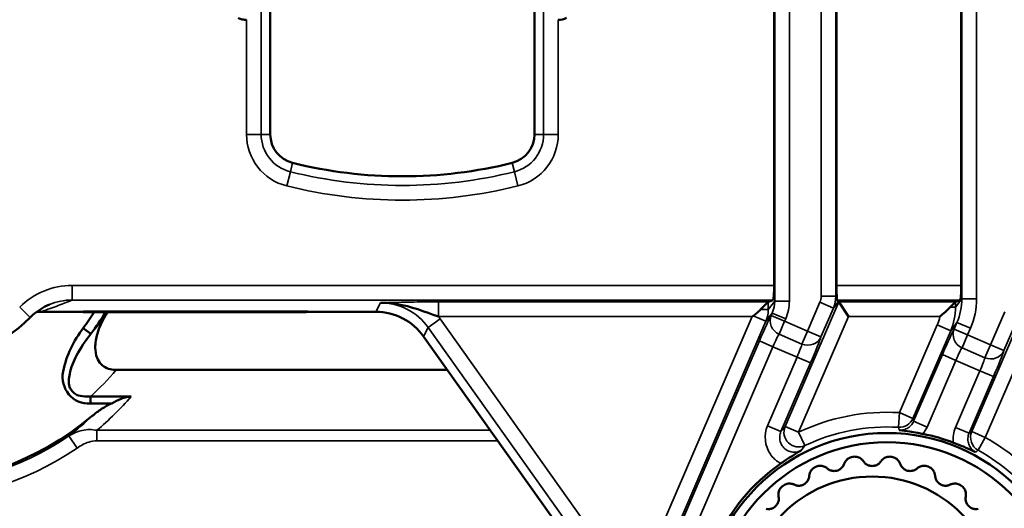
# Model space of a CAD drawing. Header units: millimetres. Extents: x 0 to 4638, y -120 to 1188.
# Tile 101 of 256: x 606 to 639, y 748 to 765. Entities that reach past the tile are written whole.
import ezdxf

# ---------------------------------------------------------------- set-up
doc = ezdxf.new("R2010")
doc.units = ezdxf.units.MM
doc.header["$LTSCALE"] = 2
doc.layers.add('Sichtbar (ISO)', color=7, linetype='Continuous', lineweight=50)
doc.layers.add('Sichtbar schmal (ISO)', color=7, linetype='Continuous', lineweight=35)

msp = doc.modelspace()

# ---------------------------------------------------------------- linework, layer by layer
at = {"layer": 'Sichtbar (ISO)'}
for p, q in [((614.3947, 760.8806), (614.3947, 768.4711)), ((623.3947, 768.4711), (623.3947, 760.8806)), ((631.5541, 755.742), (631.5541, 766.0004)), ((633.6766, 755.742), (633.6766, 766.0004)), ((637.9297, 766.0004), (637.9297, 755.742)), ((631.3584, 755.181), (631.5119, 755.2423)), ((633.7232, 755.1648), (633.7416, 755.2074)), ((633.7404, 755.2074), (633.7416, 755.2074)), ((633.7416, 755.2074), (633.7589, 755.181)), ((637.8875, 755.2423), (637.734, 755.181)), ((631.3561, 755.1794), (631.094, 754.9173)), ((633.7589, 755.181), (634.0875, 754.6813)), ((637.5494, 754.9972), (637.7317, 755.1794)), ((608.0247, 754.8401), (606.5694, 754.8401)), ((608.0183, 754.8297), (615.5283, 754.8297)), ((608.031, 754.8506), (615.6716, 754.8506)), ((617.9895, 754.8401), (615.6302, 754.8401)), ((630.8395, 754.7065), (630.8013, 754.6813)), ((608.0226, 754.2895), (608.2822, 754.092)), ((619.6178, 754.0006), (624.8418, 746.6626)), ((609.1449, 752.8629), (620.4278, 752.8629)), ((608.2661, 751.8876), (608.2661, 751.9588)), ((608.2661, 751.9587), (609.6567, 751.9587)), ((608.2661, 751.7272), (608.2661, 751.8876)), ((609.0005, 751.7272), (608.2661, 751.7272))]:
    msp.add_line(p, q, dxfattribs=at)
for centre, radius in [((635.3947, 744.4519), 6.2657), ((635.3947, 744.4519), 5.95), ((634.8947, 744.9519), 4.2857)]:
    msp.add_circle(centre, radius, dxfattribs=at)
for centre, radius, start, end in [((615.3947, 760.8806), 1, 180, 256.03204), ((622.3947, 760.8806), 1, 283.96796, 0), ((618.8947, 774.9519), 15.5, 256.03204, 283.96796), ((602.3947, 758.4519), 5.391, 224.88281, 315.11719), ((602.8947, 757.9519), 6, 328.6429, 328.87691), ((601.8947, 758.9519), 7.7, 322.73459, 327.63211), ((601.8947, 758.9519), 8.0261, 322.73445, 329.09613), ((601.8947, 758.9519), 8.0875, 328.38343, 329.35591), ((601.8947, 758.9519), 10, 229.94295, 310.05705), ((635.3947, 744.4519), 6.3548, 69.07708, 78.85766), ((634.8947, 744.9519), 5, 97.36116, 97.63884), ((634.8947, 744.9519), 5, 82.36116, 82.63884), ((635.3947, 744.4519), 6.3548, 124.62441, 188.70438), ((634.8947, 744.9519), 5, 112.36116, 112.63884), ((634.8947, 744.9519), 5, 67.36116, 67.63884), ((634.8947, 744.9519), 5, 127.36116, 127.63884), ((634.8947, 744.9519), 5, 52.36116, 52.63884)]:
    msp.add_arc(centre, radius, start, end, dxfattribs=at)
for centre, major_axis, ratio, start_param, end_param in [((624.2465, 765.2826), (0.3132, 0.3961), 0.9905014, 3.7282371, 4.3125398), ((631.5104, 755.742), (0, 0.5), 0.0874887, 3.1764992, 4.712389), ((633.7203, 755.742), (0, 0.5), 0.0874887, 1.5707963, 2.294203), ((637.886, 755.742), (0, -0.5), 0.0874887, 0.0349066, 1.5707963), ((632.5982, 755.289), (-1.1585, 0.1211), 0.173864, 3.3284845, 3.4831179), ((632.8025, 755.5567), (0.6129, 0.8032), 0.989761, 4.9593989, 5.0049399), ((631.3599, 754.6813), (0, 0.5), 0.0874887, 0.0349066, 0.0872665), ((637.7355, 754.6813), (0, -0.5), 0.0874887, 3.1764992, 3.2288591), ((615.5273, 755.33), (-0.4169, 0.2778), 0.9980229, 2.159478, 2.4499088), ((617.9883, 752.8389), (-0.9173, -1.779), 0.9992291, 2.665848, 3.6173373)]:
    msp.add_ellipse(centre, major_axis=major_axis, ratio=ratio, start_param=start_param, end_param=end_param, dxfattribs=at)
for points, knots in [([(613.5866, 764.781), (613.5377, 764.7772), (613.4886, 764.7806), (613.3927, 764.8015), (613.3464, 764.8189), (613.3034, 764.8427)], [0.000001, 0.000001, 0.000001, 0.000001, 0.014702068, 0.014702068, 0.029440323, 0.029440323, 0.029440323, 0.029440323]), ([(633.6876, 755.4111), (633.6893, 755.3888), (633.6903, 755.3683), (633.6921, 755.3114), (633.6917, 755.2796), (633.6933, 755.25), (633.6947, 755.2439), (633.6968, 755.2423)], [-0.208074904, -0.208074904, -0.208074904, -0.208074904, -0.199469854, -0.199469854, -0.180612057, -0.180612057, -0.169066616, -0.169066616, -0.169066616, -0.169066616]), ([(606.8721, 755.0873), (606.6682, 755.0028), (606.4757, 754.8832), (606.2771, 754.7086), (606.2453, 754.6787), (606.2144, 754.6477)], [0, 0, 0, 0, 0.066212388, 0.066212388, 0.079318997, 0.079318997, 0.079318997, 0.079318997]), ([(620.121, 754.6813), (619.6476, 754.848), (619.1851, 755.0278), (618.7122, 755.1036), (618.5258, 755.1335), (618.3371, 755.1494), (618.1479, 755.1473)], [0, 0, 0, 0, 0.71724941, 0.71724941, 0.71724941, 0.99999999, 0.99999999, 0.99999999, 0.99999999]), ([(631.094, 754.9173), (631.0568, 754.8801), (631.0166, 754.8429), (630.9314, 754.7715), (630.8865, 754.7374), (630.8395, 754.7065)], [0, 0, 0, 0, 0.016877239, 0.016877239, 0.033759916, 0.033759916, 0.033759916, 0.033759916]), ([(637.2003, 754.6813), (637.2608, 754.7304), (637.3208, 754.782), (637.3774, 754.8332), (637.4387, 754.8888), (637.4976, 754.9454), (637.5494, 754.9972)], [0, 0, 0, 0, 0.4794896, 0.4794896, 0.4794896, 1, 1, 1, 1]), ([(608.7818, 754.7122), (608.6647, 754.5219), (608.5671, 754.3121), (608.4599, 753.9444), (608.4312, 753.7803), (608.4346, 753.5029), (608.4527, 753.3845), (608.5284, 753.1944), (608.5743, 753.1205), (608.6895, 753.0026), (608.7527, 752.959), (608.8995, 752.8929), (608.9814, 752.8736), (609.0914, 752.864), (609.1181, 752.8629), (609.1449, 752.8628)], [0, 0, 0, 0, 0.06700903, 0.06700903, 0.11543306, 0.11543306, 0.15093646, 0.15093646, 0.17748183, 0.17748183, 0.20098223, 0.20098223, 0.22637083, 0.22637083, 0.23447134, 0.23447134, 0.23447134, 0.23447134]), ([(608.2661, 751.7272), (607.6755, 751.6627), (607.2237, 752.2477), (607.452, 753.3688), (607.6949, 753.8494), (608.0226, 754.2895)], [0, 0, 0, 0, 0.5, 0.5, 1, 1, 1, 1]), ([(608.2821, 754.092), (608.1019, 753.8615), (607.9374, 753.6167), (607.7996, 753.3587), (607.6944, 753.1617), (607.6036, 752.9512), (607.5623, 752.7302), (607.5489, 752.6582), (607.538, 752.5849), (607.5347, 752.5114), (607.5314, 752.4368), (607.5361, 752.3603), (607.5572, 752.2885), (607.57, 752.245), (607.5962, 752.208), (607.6248, 752.1728), (607.6536, 752.1374), (607.6845, 752.1021), (607.7173, 752.0719), (607.7569, 752.0355), (607.8082, 752.0121), (607.8606, 751.996), (607.9522, 751.9676), (608.0495, 751.9588), (608.1457, 751.9572), (608.1856, 751.9565), (608.2259, 751.9571), (608.2661, 751.9588)], [0, 0, 0, 0, 0.3109414, 0.3109414, 0.3109414, 0.5483346, 0.5483346, 0.5483346, 0.6256642, 0.6256642, 0.6256642, 0.70423, 0.70423, 0.70423, 0.7518028, 0.7518028, 0.7518028, 0.7996198, 0.7996198, 0.7996198, 0.8572577, 0.8572577, 0.8572577, 0.9580939, 0.9580939, 0.9580939, 1, 1, 1, 1]), ([(609.6567, 751.9587), (609.602, 751.9587), (609.5467, 751.9509), (609.4325, 751.9249), (609.3717, 751.9049), (609.2065, 751.8399), (609.0991, 751.7844), (609.0005, 751.7273)], [-0.070122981, -0.070122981, -0.070122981, -0.070122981, -0.053756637, -0.053756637, -0.034934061, -0.034934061, -0.000000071, -0.000000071, -0.000000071, -0.000000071]), ([(608.3307, 751.2983), (608.4322, 751.3837), (608.5394, 751.4642), (608.7618, 751.6085), (608.8793, 751.674), (609.0005, 751.7273)], [-0.079449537, -0.079449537, -0.079449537, -0.079449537, -0.039706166, -0.039706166, -0.000005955, -0.000005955, -0.000005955, -0.000005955]), ([(635.8153, 750.8176), (635.8231, 750.8167), (635.8285, 750.816), (635.9341, 750.8029), (636.044, 750.7874), (636.2426, 750.7558), (636.3382, 750.7401), (636.5091, 750.7089), (636.5658, 750.6981), (636.6227, 750.6869)], [-0.13008211, -0.13008211, -0.13008211, -0.13008211, -0.12434842, -0.12434842, -0.05370571, -0.05370571, -0.01741164, -0.01741164, 0, 0, 0, 0]), ([(637.6641, 750.3877), (637.7064, 750.3715), (637.7485, 750.3551), (637.8659, 750.3088), (637.9659, 750.2684), (638.2042, 750.1672), (638.3037, 750.123), (638.4024, 750.0771), (638.4079, 750.0745), (638.4158, 750.0708)], [-0.10936798, -0.10936798, -0.10936798, -0.10936798, -0.08611398, -0.08611398, -0.04330446, -0.04330446, 0, 0, 0.00380378, 0.00380378, 0.00380378, 0.00380378]), ([(631.7838, 749.6816), (631.82, 749.7062), (631.8559, 749.7307), (631.959, 749.8003), (632.0511, 749.8615), (632.2805, 750.0074), (632.375, 750.065), (632.4551, 750.1125), (632.4618, 750.1165), (632.4685, 750.1204), (632.474, 750.1237)], [-0.092634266, -0.092634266, -0.092634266, -0.092634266, -0.07364223, -0.07364223, -0.037514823, -0.037514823, 0, 0, 0.003002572, 0.005962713, 0.005962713, 0.005962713, 0.005962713]), ([(633.939, 749.6675), (633.95, 749.6997), (633.9656, 749.7308), (634.0099, 749.7938), (634.0442, 749.8285), (634.1076, 749.8686), (634.1306, 749.8801), (634.1791, 749.8978), (634.2045, 749.9041), (634.23, 749.9075)], [0.025016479, 0.025016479, 0.025016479, 0.025016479, 0.037688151, 0.037688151, 0.053174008, 0.053174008, 0.060916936, 0.060916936, 0.068659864, 0.068659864, 0.068659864, 0.068659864]), ([(634.2541, 749.9107), (634.2797, 749.914), (634.3058, 749.9145), (634.3572, 749.9099), (634.3824, 749.9048), (634.454, 749.8825), (634.4961, 749.8578), (634.5553, 749.8085), (634.5784, 749.7824), (634.5972, 749.7542)], [0.193337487, 0.193337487, 0.193337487, 0.193337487, 0.201080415, 0.201080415, 0.208823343, 0.208823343, 0.2243092, 0.2243092, 0.236980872, 0.236980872, 0.236980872, 0.236980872]), ([(635.1921, 749.7542), (635.211, 749.7824), (635.2341, 749.8085), (635.2932, 749.8578), (635.3354, 749.8825), (635.4069, 749.9048), (635.4322, 749.9099), (635.4835, 749.9145), (635.5097, 749.914), (635.5353, 749.9107)], [0.025016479, 0.025016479, 0.025016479, 0.025016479, 0.037688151, 0.037688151, 0.053174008, 0.053174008, 0.060916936, 0.060916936, 0.068659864, 0.068659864, 0.068659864, 0.068659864]), ([(635.5593, 749.9075), (635.5849, 749.9041), (635.6103, 749.8978), (635.6587, 749.8801), (635.6818, 749.8686), (635.7451, 749.8285), (635.7794, 749.7938), (635.8238, 749.7308), (635.8394, 749.6997), (635.8503, 749.6675)], [0.193337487, 0.193337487, 0.193337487, 0.193337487, 0.201080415, 0.201080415, 0.208823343, 0.208823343, 0.2243092, 0.2243092, 0.236980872, 0.236980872, 0.236980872, 0.236980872]), ([(632.7511, 749.2595), (632.7533, 749.2934), (632.7603, 749.3275), (632.7869, 749.3998), (632.811, 749.4423), (632.8618, 749.4974), (632.8811, 749.5144), (632.9233, 749.5441), (632.9462, 749.5567), (632.9701, 749.5666)], [0.025016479, 0.025016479, 0.025016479, 0.025016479, 0.037688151, 0.037688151, 0.053174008, 0.053174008, 0.060916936, 0.060916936, 0.068659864, 0.068659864, 0.068659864, 0.068659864]), ([(632.9925, 749.5759), (633.0163, 749.5857), (633.0415, 749.593), (633.0923, 749.6019), (633.118, 749.6035), (633.1929, 749.6004), (633.2399, 749.5875), (633.3098, 749.5551), (633.3389, 749.5359), (633.3645, 749.5136)], [0.193337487, 0.193337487, 0.193337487, 0.193337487, 0.201080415, 0.201080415, 0.208823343, 0.208823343, 0.2243092, 0.2243092, 0.236980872, 0.236980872, 0.236980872, 0.236980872]), ([(633.939, 749.6675), (633.9277, 749.634), (633.9112, 749.6015), (633.8692, 749.5435), (633.8413, 749.5144), (633.7736, 749.4663), (633.7337, 749.4474), (633.6523, 749.4256), (633.6083, 749.422), (633.5256, 749.4299), (633.4869, 749.4411), (633.4215, 749.4703), (633.391, 749.4902), (633.3645, 749.5136)], [0.160972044, 0.160972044, 0.160972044, 0.160972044, 0.174155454, 0.174155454, 0.186793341, 0.186793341, 0.199431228, 0.199431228, 0.212069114, 0.212069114, 0.224707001, 0.224707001, 0.237890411, 0.237890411, 0.237890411, 0.237890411]), ([(635.1921, 749.7542), (635.1725, 749.7248), (635.1482, 749.6976), (635.0926, 749.6525), (635.0581, 749.6316), (634.9803, 749.6027), (634.9368, 749.5947), (634.8525, 749.5947), (634.8091, 749.6027), (634.7313, 749.6316), (634.6968, 749.6525), (634.6412, 749.6976), (634.6169, 749.7248), (634.5972, 749.7542)], [0.160972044, 0.160972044, 0.160972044, 0.160972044, 0.174155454, 0.174155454, 0.186793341, 0.186793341, 0.199431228, 0.199431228, 0.212069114, 0.212069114, 0.224707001, 0.224707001, 0.237890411, 0.237890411, 0.237890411, 0.237890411]), ([(636.4249, 749.5136), (636.3983, 749.4902), (636.3678, 749.4703), (636.3024, 749.4411), (636.2637, 749.4299), (636.1811, 749.422), (636.137, 749.4256), (636.0556, 749.4474), (636.0157, 749.4663), (635.948, 749.5144), (635.9202, 749.5435), (635.8781, 749.6015), (635.8617, 749.634), (635.8503, 749.6675)], [0.160972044, 0.160972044, 0.160972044, 0.160972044, 0.174155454, 0.174155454, 0.186793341, 0.186793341, 0.199431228, 0.199431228, 0.212069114, 0.212069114, 0.224707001, 0.224707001, 0.237890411, 0.237890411, 0.237890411, 0.237890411]), ([(636.4249, 749.5136), (636.4504, 749.5359), (636.4795, 749.5551), (636.5494, 749.5875), (636.5965, 749.6004), (636.6714, 749.6035), (636.6971, 749.6019), (636.7479, 749.593), (636.773, 749.5857), (636.7969, 749.5759)], [0.025016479, 0.025016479, 0.025016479, 0.025016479, 0.037688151, 0.037688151, 0.053174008, 0.053174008, 0.060916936, 0.060916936, 0.068659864, 0.068659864, 0.068659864, 0.068659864]), ([(636.8193, 749.5666), (636.8431, 749.5567), (636.866, 749.5441), (636.9082, 749.5144), (636.9275, 749.4974), (636.9783, 749.4423), (637.0025, 749.3998), (637.029, 749.3275), (637.036, 749.2934), (637.0382, 749.2595)], [0.193337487, 0.193337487, 0.193337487, 0.193337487, 0.201080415, 0.201080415, 0.208823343, 0.208823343, 0.2243092, 0.2243092, 0.236980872, 0.236980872, 0.236980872, 0.236980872]), ([(632.7511, 749.2595), (632.7488, 749.2242), (632.7413, 749.1886), (632.7157, 749.1217), (632.6963, 749.0863), (632.6434, 749.0224), (632.6097, 748.9938), (632.5368, 748.9516), (632.4952, 748.9368), (632.4133, 748.9229), (632.373, 748.9238), (632.3023, 748.9351), (632.2676, 748.9464), (632.2359, 748.9621)], [0.160972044, 0.160972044, 0.160972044, 0.160972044, 0.174155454, 0.174155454, 0.186793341, 0.186793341, 0.199431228, 0.199431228, 0.212069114, 0.212069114, 0.224707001, 0.224707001, 0.237890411, 0.237890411, 0.237890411, 0.237890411]), ([(637.5534, 748.9621), (637.5217, 748.9464), (637.4871, 748.9351), (637.4164, 748.9238), (637.3761, 748.9229), (637.2942, 748.9368), (637.2526, 748.9516), (637.1796, 748.9938), (637.146, 749.0224), (637.093, 749.0863), (637.0736, 749.1217), (637.048, 749.1886), (637.0405, 749.2242), (637.0382, 749.2595)], [0.160972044, 0.160972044, 0.160972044, 0.160972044, 0.174155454, 0.174155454, 0.186793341, 0.186793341, 0.199431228, 0.199431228, 0.212069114, 0.212069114, 0.224707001, 0.224707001, 0.237890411, 0.237890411, 0.237890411, 0.237890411]), ([(631.7093, 748.5579), (631.7026, 748.5912), (631.7006, 748.626), (631.7075, 748.7027), (631.7198, 748.75), (631.7546, 748.8164), (631.7689, 748.8378), (631.802, 748.8774), (631.8208, 748.8955), (631.8413, 748.9113)], [0.025016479, 0.025016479, 0.025016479, 0.025016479, 0.037688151, 0.037688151, 0.053174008, 0.053174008, 0.060916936, 0.060916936, 0.068659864, 0.068659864, 0.068659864, 0.068659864]), ([(631.8605, 748.926), (631.881, 748.9417), (631.9034, 748.9552), (631.9502, 748.9769), (631.9746, 748.9851), (632.0477, 749.0016), (632.0965, 749.0013), (632.1724, 748.9881), (632.2055, 748.9771), (632.2359, 748.9621)], [0.193337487, 0.193337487, 0.193337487, 0.193337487, 0.201080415, 0.201080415, 0.208823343, 0.208823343, 0.2243092, 0.2243092, 0.236980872, 0.236980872, 0.236980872, 0.236980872]), ([(637.5534, 748.9621), (637.5839, 748.9771), (637.6169, 748.9881), (637.6928, 749.0013), (637.7416, 749.0016), (637.8148, 748.9851), (637.8392, 748.9769), (637.886, 748.9552), (637.9083, 748.9417), (637.9289, 748.926)], [0.025016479, 0.025016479, 0.025016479, 0.025016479, 0.037688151, 0.037688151, 0.053174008, 0.053174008, 0.060916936, 0.060916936, 0.068659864, 0.068659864, 0.068659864, 0.068659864]), ([(637.9481, 748.9113), (637.9685, 748.8955), (637.9874, 748.8774), (638.0205, 748.8378), (638.0347, 748.8164), (638.0695, 748.75), (638.0819, 748.7027), (638.0888, 748.626), (638.0867, 748.5912), (638.0801, 748.5579)], [0.193337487, 0.193337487, 0.193337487, 0.193337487, 0.201080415, 0.201080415, 0.208823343, 0.208823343, 0.2243092, 0.2243092, 0.236980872, 0.236980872, 0.236980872, 0.236980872]), ([(631.7093, 748.5579), (631.7162, 748.5233), (631.7182, 748.4869), (631.7108, 748.4156), (631.7012, 748.3765), (631.6666, 748.301), (631.6415, 748.2647), (631.5819, 748.2051), (631.5456, 748.18), (631.4701, 748.1454), (631.4309, 748.1358), (631.3597, 748.1284), (631.3233, 748.1304), (631.2886, 748.1373)], [0.160972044, 0.160972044, 0.160972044, 0.160972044, 0.174155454, 0.174155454, 0.186793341, 0.186793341, 0.199431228, 0.199431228, 0.212069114, 0.212069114, 0.224707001, 0.224707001, 0.237890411, 0.237890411, 0.237890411, 0.237890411]), ([(638.5007, 748.1373), (638.4661, 748.1304), (638.4297, 748.1284), (638.3584, 748.1358), (638.3193, 748.1454), (638.2438, 748.18), (638.2075, 748.2051), (638.1479, 748.2647), (638.1228, 748.301), (638.0882, 748.3765), (638.0786, 748.4156), (638.0712, 748.4869), (638.0732, 748.5233), (638.0801, 748.5579)], [0.160972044, 0.160972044, 0.160972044, 0.160972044, 0.174155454, 0.174155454, 0.186793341, 0.186793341, 0.199431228, 0.199431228, 0.212069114, 0.212069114, 0.224707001, 0.224707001, 0.237890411, 0.237890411, 0.237890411, 0.237890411])]:
    msp.add_open_spline(points, degree=3, knots=knots, dxfattribs=at)
msp.add_open_spline([(606.4303, 754.8353), (606.4766, 754.8385), (606.523, 754.8401), (606.5694, 754.8401)], degree=3, dxfattribs=at)
at = {"layer": 'Sichtbar schmal (ISO)'}
for p, q in [((631.5754, 794.699), (631.5754, 755.2048)), ((632.0735, 755.2048), (632.0735, 794.699)), ((633.1572, 794.535), (633.1572, 755.3688)), ((633.6553, 755.3688), (633.6553, 794.535)), ((637.951, 794.6191), (637.951, 755.2846)), ((638.4491, 755.2846), (638.4491, 794.6191)), ((614.0847, 765.2285), (614.0847, 760.8806)), ((623.7047, 760.8806), (623.7047, 765.2285)), ((613.5866, 760.8806), (613.5866, 764.781)), ((624.2028, 764.781), (624.2028, 760.8806)), ((613.5866, 760.8806), (614.0847, 760.8806)), ((614.0847, 760.8806), (614.3947, 760.8806)), ((623.7047, 760.8806), (623.3947, 760.8806)), ((624.2028, 760.8806), (623.7047, 760.8806)), ((615.1533, 759.9102), (615.0785, 759.6093)), ((622.6361, 759.9102), (622.7109, 759.6093)), ((614.9582, 759.126), (615.0785, 759.6093)), ((622.8311, 759.126), (622.7109, 759.6093)), ((607.6451, 755.742), (631.5541, 755.742)), ((607.6451, 755.2423), (607.6451, 755.742)), ((633.6766, 755.742), (637.9297, 755.742)), ((631.5119, 755.2423), (607.6451, 755.2423)), ((631.5754, 755.2048), (631.3561, 754.9173)), ((631.5754, 755.2048), (632.0735, 755.2048)), ((633.6553, 755.3688), (633.1572, 755.3688)), ((633.6553, 755.3688), (633.6876, 755.4111)), ((637.8875, 755.2423), (633.6968, 755.2423)), ((637.7317, 754.9972), (637.951, 755.2846)), ((638.4491, 755.2846), (637.951, 755.2846)), ((606.2144, 754.6477), (605.8602, 755.0005)), ((617.9895, 754.8401), (618.1479, 755.1473)), ((620.121, 755.181), (631.3584, 755.181)), ((620.121, 754.6813), (620.121, 755.181)), ((631.094, 754.9173), (631.3561, 754.9173)), ((631.3561, 755.1794), (631.3561, 754.9173)), ((631.9293, 750.9401), (633.7589, 755.181)), ((632.6914, 754.1845), (633.1156, 755.1678)), ((633.5744, 754.9699), (633.1156, 755.1678)), ((633.5744, 754.9699), (633.1502, 753.9865)), ((633.7232, 755.1648), (633.5744, 754.9699)), ((633.7589, 755.181), (637.734, 755.181)), ((637.7317, 754.9972), (637.5494, 754.9972)), ((637.7317, 755.1794), (637.7317, 754.9972)), ((638.285, 750.7645), (640.0817, 754.9293)), ((616.2547, 720.9622), (630.8013, 754.6813)), ((620.1833, 754.5976), (619.7762, 754.3078)), ((630.8013, 754.6813), (620.121, 754.6813)), ((620.1833, 754.5976), (625.5995, 746.9896)), ((630.8395, 754.7065), (631.2752, 754.5185)), ((631.2752, 754.5185), (631.49, 754.7999)), ((631.4545, 754.7176), (631.49, 754.7999)), ((631.4545, 754.7176), (631.9133, 754.5197)), ((631.49, 754.7999), (631.9488, 754.602)), ((631.9488, 754.602), (631.9133, 754.5197)), ((634.0875, 754.6813), (632.3881, 750.7421)), ((637.2003, 754.6813), (634.0875, 754.6813)), ((640.5189, 754.6813), (638.7438, 750.5666)), ((638.9219, 753.7188), (639.4081, 754.8458)), ((639.8669, 754.6479), (639.3807, 753.5208)), ((631.2752, 754.5185), (616.7135, 720.7642)), ((619.7762, 754.3078), (619.6178, 754.0006)), ((625.1925, 746.6998), (619.7762, 754.3078)), ((631.7246, 754.0816), (631.9133, 754.5197)), ((631.9133, 754.5197), (632.6914, 754.1845)), ((635.8217, 751.4106), (637.1089, 754.3944)), ((637.5677, 754.1964), (636.2805, 751.2127)), ((637.1089, 754.3944), (637.5677, 754.1964)), ((637.7825, 754.4779), (637.5677, 754.1964)), ((637.685, 754.2519), (637.7825, 754.4779)), ((638.1438, 754.054), (637.685, 754.2519)), ((638.2413, 754.2799), (637.7825, 754.4779)), ((638.2413, 754.2799), (638.1438, 754.054)), ((616.7538, 720.7029), (631.0542, 753.8514)), ((631.513, 753.6534), (631.0542, 753.8514)), ((631.7246, 754.0816), (632.5027, 753.7464)), ((632.6914, 754.1845), (632.5027, 753.7464)), ((633.1502, 753.9865), (632.6914, 754.1845)), ((637.9551, 753.6159), (638.1438, 754.054)), ((638.1438, 754.054), (638.9219, 753.7188)), ((631.513, 753.6534), (617.2126, 720.505)), ((632.336, 753.2989), (631.513, 753.6534)), ((637.9551, 753.6159), (638.7332, 753.2807)), ((638.9219, 753.7188), (638.7332, 753.2807)), ((638.9219, 753.7188), (639.3807, 753.5208)), ((631.3292, 750.9653), (632.336, 753.2989)), ((632.7948, 753.101), (632.336, 753.2989)), ((636.3068, 751.1189), (637.2847, 753.3857)), ((637.7435, 753.1877), (636.7656, 750.9209)), ((637.7435, 753.1877), (637.2847, 753.3857)), ((638.5665, 752.8332), (637.7435, 753.1877)), ((632.7948, 753.101), (631.7881, 750.7673)), ((637.7355, 750.907), (638.5665, 752.8332)), ((639.0253, 752.6353), (638.1943, 750.7091)), ((639.0253, 752.6353), (638.5665, 752.8332)), ((635.7911, 750.9123), (635.8217, 751.4106)), ((635.8217, 751.4106), (636.2805, 751.2127)), ((631.7881, 750.7673), (631.3292, 750.9653)), ((631.9293, 750.9401), (632.3881, 750.7421)), ((636.7656, 750.9209), (636.3068, 751.1189)), ((638.1943, 750.7091), (637.7355, 750.907)), ((607.5372, 750.6172), (607.8164, 750.2047)), ((608.4852, 750.8093), (621.8897, 750.8093)), ((608.4852, 750.8093), (608.4852, 750.4558)), ((632.6035, 750.2916), (632.3881, 750.7421)), ((638.285, 750.7645), (638.7438, 750.5666)), ((638.504, 750.1287), (638.7438, 750.5666)), ((622.1414, 750.4558), (608.4852, 750.4558))]:
    msp.add_line(p, q, dxfattribs=at)
for centre, radius, start, end in [((615.3947, 760.8806), 1.8081, 180, 256.03204), ((615.3947, 760.8806), 1.31, 180, 256.03204), ((622.3947, 760.8806), 1.31, 283.96796, 0), ((622.3947, 760.8806), 1.8081, 283.96796, 0), ((618.8947, 774.9519), 15.81, 256.03204, 283.96796), ((618.8947, 774.9519), 16.3081, 256.03204, 283.96796), ((635.3947, 744.4519), 6.9718, 86.4885, 115.5462), ((635.3947, 744.4519), 6.4725, 86.4885, 115.5462), ((601.8947, 758.9519), 10.0651, 235.9025, 304.0975), ((635.3947, 744.4519), 6.9718, 36.14099, 61.28965), ((601.8947, 758.9519), 10.5632, 235.9025, 304.0975), ((635.3947, 744.4519), 6.4725, 36.14099, 61.28965)]:
    msp.add_arc(centre, radius, start, end, dxfattribs=at)
for centre, major_axis, ratio, start_param, end_param in [((607.6378, 753.2403), (1.8555, 0.7793), 0.9938959, 1.1717096, 1.5661892), ((630.5678, 755.1898), (0.6192, 0.8114), 0.9797803, 4.9593989, 5.3692232), ((630.5678, 755.1898), (0.9194, 1.2048), 0.989761, 4.9593989, 5.3692232), ((632.6553, 755.3638), (0.3065, 0.4016), 0.989761, 4.9593989, 5.3692232), ((632.6553, 755.3638), (0.6067, 0.795), 0.999947, 4.9593989, 5.3692232), ((635.9396, 755.2596), (1.2321, 1.6145), 0.9847453, 4.9593989, 5.3692232), ((635.9396, 755.2596), (1.5324, 2.0079), 0.989761, 4.9593989, 5.3692232), ((618.1464, 753.1455), (-0.9176, -1.7797), 0.9988442, 2.665848, 3.6173373), ((630.3561, 754.9123), (0.6067, 0.795), 0.999947, 4.9593989, 5.3692232), ((635.7279, 754.9822), (1.2196, 1.5982), 0.9948279, 4.9593989, 5.3692232), ((603.3935, 758.4205), (4.9604, 5.604), 0.8724642, 4.712367, 4.8187486), ((618.1464, 753.1455), (-1.1466, -2.2237), 0.9992291, 2.665848, 2.7076084), ((631.0863, 753.8376), (0.3961, 0.9182), 0.0349208, 0.304711, 1.5708147), ((631.9133, 754.5197), (-0.4344, 0.2475), 0.9534053, 0.1159387, 1.6767659), ((635.7279, 754.9822), (0.9194, 1.2048), 0.989761, 4.9593989, 5.1586981), ((637.3168, 753.3718), (0.3961, 0.9182), 0.0349208, 0.304711, 1.5708147), ((638.1438, 754.054), (-0.4344, 0.2475), 0.9534053, 0.1159387, 1.6767659), ((631.5451, 753.6396), (-0.1983, -0.459), 0.0698415, 3.4463591, 4.7124627), ((632.6914, 754.1845), (0.4782, -0.1462), 0.9534153, 4.6074091, 6.1672345), ((632.7627, 753.1148), (0.3961, 0.9182), 0.0349208, 4.7124074, 5.978511), ((632.3039, 753.3127), (-0.1983, -0.459), 0.0698415, 1.5708701, 2.8369738), ((637.7756, 753.1739), (-0.1983, -0.459), 0.0698415, 3.4463591, 4.7124627), ((638.9219, 753.7188), (0.4782, -0.1462), 0.9534153, 4.6074091, 6.1672345), ((638.9932, 752.6491), (0.3961, 0.9182), 0.0349208, 4.7124074, 5.978511), ((638.5344, 752.847), (-0.1983, -0.459), 0.0698415, 1.5708701, 2.8369738), ((601.8947, 759.0823), (0, 9.5736), 0.9961655, 3.8732183, 4.0052601), ((601.8947, 758.7544), (0, -10.339), 0.9961655, 0.6943645, 0.8535855), ((603.5748, 756.0382), (5.9985, 5.154), 0.8483026, 4.6456431, 4.777965), ((635.8217, 751.4106), (-0.4814, -0.135), 0.9984641, 1.2365541, 2.4601261), ((635.6731, 750.5546), (5.9102, 5.6898), 0.3668006, 1.8714719, 1.8998774), ((632.3881, 750.7421), (-0.3853, 0.3187), 0.9923159, 0.2859417, 2.7048566), ((635.7427, 751.3413), (1.0671, -0.295), 0.9341518, 5.8899307, 6.1545411), ((638.7526, 750.4678), (1.0163, -0.4411), 0.9364467, 3.1435505, 3.6520657), ((638.7438, 750.5666), (-0.2604, 0.4269), 0.9981774, 0.6166425, 2.0919834), ((495.0083, 398.835), (139.7754, 353.1554), 0.0330133, 0.1120535, 0.1167529)]:
    msp.add_ellipse(centre, major_axis=major_axis, ratio=ratio, start_param=start_param, end_param=end_param, dxfattribs=at)
for points in [[(605.8602, 755.0005), (606.3316, 755.4738), (606.9897, 755.742), (607.6451, 755.742)], [(636.3068, 751.1189), (636.298, 751.1502), (636.2893, 751.1814), (636.2805, 751.2127)], [(635.7911, 750.9123), (635.7992, 750.8807), (635.8073, 750.8492), (635.8153, 750.8176)], [(638.285, 750.7645), (638.2548, 750.7461), (638.2246, 750.7276), (638.1943, 750.7091)]]:
    msp.add_open_spline(points, degree=3, dxfattribs=at)
for points, knots in [([(606.5694, 754.8401), (606.58, 754.8436), (606.5905, 754.8471), (606.601, 754.8506), (606.8025, 754.9179), (606.9899, 754.9852), (607.1677, 755.0525), (607.3348, 755.1158), (607.4932, 755.179), (607.6451, 755.2423)], [0, 0, 0, 0, 0.0260765, 0.0260765, 0.0260765, 0.5282773, 0.5282773, 0.5282773, 1, 1, 1, 1]), ([(618.1479, 755.1473), (618.316, 755.1521), (618.4867, 755.1569), (618.6632, 755.1613), (618.9256, 755.1679), (619.2088, 755.1737), (619.5137, 755.1773), (619.7082, 755.1796), (619.9154, 755.181), (620.121, 755.181)], [0, 0, 0, 0, 0.2911885, 0.2911885, 0.2911885, 0.7240016, 0.7240016, 0.7240016, 1, 1, 1, 1]), ([(607.5372, 750.6172), (607.6314, 750.6766), (607.7203, 750.7194), (607.7974, 750.7495), (607.8745, 750.7795), (607.9039, 750.7892), (607.9879, 750.8078), (608.1561, 750.8448), (608.3286, 750.8413), (608.4852, 750.8093)], [0, 0, 0, 0, 0.25, 0.25, 0.25, 0.5, 0.5, 0.5, 1, 1, 1, 1]), ([(631.3292, 750.9653), (631.1951, 750.6544), (631.237, 750.2733), (631.427, 749.9937), (631.4669, 749.935), (631.5136, 749.8804), (631.5664, 749.8317), (631.5964, 749.804), (631.6282, 749.7783), (631.6614, 749.7549), (631.6998, 749.7277), (631.7407, 749.7032), (631.7838, 749.6816)], [0, 0, 0, 0, 0.6811679, 0.6811679, 0.6811679, 0.824123, 0.824123, 0.824123, 0.905589, 0.905589, 0.905589, 1, 1, 1, 1]), ([(636.3068, 751.1189), (636.2847, 751.0674), (636.2534, 751.019), (636.2154, 750.9777), (636.1776, 750.9365), (636.132, 750.9012), (636.0826, 750.8749), (636.0332, 750.8486), (635.9786, 750.8306), (635.9233, 750.8222), (635.8877, 750.8168), (635.8513, 750.8152), (635.8153, 750.8176)], [0, 0, 0, 0, 0.2752301, 0.2752301, 0.2752301, 0.5501154, 0.5501154, 0.5501154, 0.8245573, 0.8245573, 0.8245573, 1, 1, 1, 1]), ([(632.474, 750.1237), (632.4602, 750.1165), (632.446, 750.1099), (632.4316, 750.1039), (632.3794, 750.0824), (632.3229, 750.0694), (632.2665, 750.0661), (632.2108, 750.0629), (632.1537, 750.0691), (632.1, 750.0846), (632.0466, 750.0999), (631.9951, 750.1248), (631.9499, 750.1572), (631.9046, 750.1897), (631.8643, 750.2307), (631.8326, 750.2766), (631.8006, 750.3231), (631.7763, 750.3758), (631.7618, 750.4303), (631.7471, 750.4854), (631.7418, 750.5438), (631.7463, 750.6006), (631.7508, 750.6578), (631.7652, 750.7149), (631.7881, 750.7673)], [0, 0, 0, 0, 0.0377685, 0.0377685, 0.0377685, 0.1757391, 0.1757391, 0.1757391, 0.3118727, 0.3118727, 0.3118727, 0.4471541, 0.4471541, 0.4471541, 0.5829512, 0.5829512, 0.5829512, 0.7204299, 0.7204299, 0.7204299, 0.8597351, 0.8597351, 0.8597351, 1, 1, 1, 1]), ([(638.4158, 750.0708), (638.396, 750.0814), (638.3769, 750.0934), (638.3587, 750.1065), (638.3135, 750.1393), (638.2733, 750.1804), (638.2415, 750.2263), (638.2096, 750.2723), (638.1853, 750.3244), (638.1706, 750.3784), (638.1558, 750.4324), (638.1502, 750.4898), (638.1543, 750.5457), (638.1583, 750.6016), (638.172, 750.6576), (638.1943, 750.7091)], [0, 0, 0, 0, 0.0900837, 0.0900837, 0.0900837, 0.3170822, 0.3170822, 0.3170822, 0.5442688, 0.5442688, 0.5442688, 0.7719547, 0.7719547, 0.7719547, 1, 1, 1, 1]), ([(608.4852, 750.4558), (608.3945, 750.4558), (608.303, 750.4382), (608.2167, 750.4101), (608.0739, 750.3636), (607.9405, 750.2887), (607.8164, 750.2047)], [0, 0, 0, 0, 0.376776, 0.376776, 0.376776, 1, 1, 1, 1]), ([(638.4158, 750.0708), (638.4245, 750.0766), (638.4332, 750.0823), (638.4419, 750.088), (638.4626, 750.1016), (638.4833, 750.1151), (638.504, 750.1287)], [0, 0, 0, 0, 0.2958809, 0.2958809, 0.2958809, 1, 1, 1, 1])]:
    msp.add_open_spline(points, degree=3, knots=knots, dxfattribs=at)

doc.saveas('drawing.dxf')
